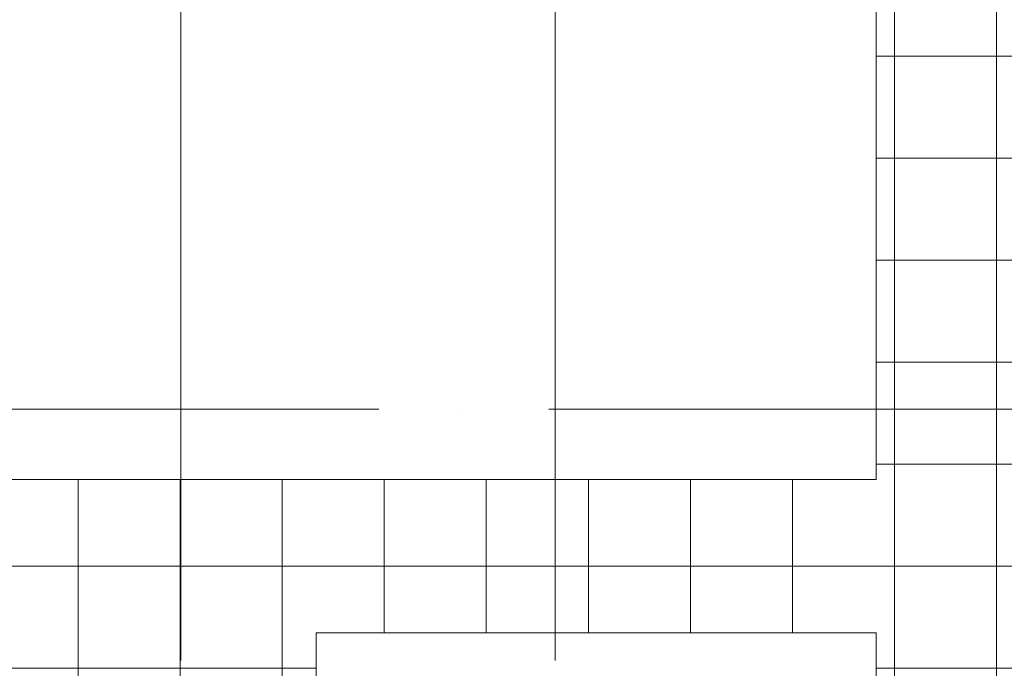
# Model space of a CAD drawing. Header units: millimetres. Extents: x -30540 to 150652, y -11730 to 123410.
# Tile 102 of 113: x 98057 to 103846, y 88200 to 92015. Entities that reach past the tile are written whole.
import ezdxf

# ---------------------------------------------------------------- set-up
doc = ezdxf.new("R2010")
doc.units = ezdxf.units.MM
doc.linetypes.add('ADSK_Линия сетки', pattern=[5000, 4000, -500, 0, -500])
for name, color, linetype, lineweight in [('A-ROOF-____-OTLN', 7, 'Continuous', 18), ('A-ROOF-____-PATT', 7, 'Continuous', 18), ('S-GRID-____-OTLN', 7, 'Continuous', 9)]:
    doc.layers.add(name, color=color, linetype=linetype, lineweight=lineweight)

# ---------------------------------------------------------------- blocks, each defined once
blk = doc.blocks.new('Наметкина 10_РД_АР_К3_отсоединено_rvt-1-Кровля ЭЛ')
at = {"layer": 'A-ROOF-____-PATT', "lineweight": 5, "true_color": 0xd2d2d2}
h = blk.add_hatch(dxfattribs=at)
h.set_pattern_fill('FP_14', color=254, style=0, pattern_type=2)
h.set_pattern_definition([(0, (0, 0), (0, 600), []), (90, (0, 0), (-600, 4e-14), [])])
h.paths.add_polyline_path([(84989.6, 76250), (85101.5, 76250), (85101.5, 85261), (88675.3, 85261), (88675.3, 89725), (95725.3, 89725), (95725.3, 86171.5), (95751.8, 86171.5), (95751.8, 81328.5), (95725.3, 81328.5), (95725.3, 81020), (93155.3, 81020), (93155.3, 77690), (94055.3, 77690), (94055.3, 80120), (96625.3, 80120), (96625.3, 85950), (99800.3, 85950), (99800.3, 88410), (103091.7, 88410), (103091.7, 81075), (102295.3, 81075), (102295.3, 81065), (102045.3, 81065), (102045.3, 81075), (100100.3, 81075), (100100.3, 80175), (108900.3, 80175), (108900.3, 81422), (113980.3, 81422), (113980.3, 78900), (125861.4, 78900), (125861.4, 89310), (109999.3, 89310), (109999.3, 92647.9), (103091.7, 92647.9), (103091.7, 89310), (96676.3, 89310), (96676.3, 90625), (75676.8, 90625), (75676.8, 89725), (87775.3, 89725), (87775.3, 86161), (84201.5, 86161), (84201.5, 81350), (82201.5, 81350), (82201.5, 80390), (75135.3, 80390), (75135.3, 82150), (66605.3, 82150), (66605.3, 85800), (69728.8, 85800), (69728.8, 86800), (65705.3, 86800), (65705.3, 85850), (65735.3, 85850), (65735.3, 85550), (65705.3, 85550), (65705.3, 83050), (65735.3, 83050), (65735.3, 82750), (65705.3, 82750), (65705.3, 81250), (73695.3, 81250), (73695.3, 79490), (82201.5, 79490), (82201.5, 78250), (84331.5, 78250), (84331.5, 76250)])
h.paths.add_polyline_path([(114880.3, 79800), (114880.3, 82322), (108000.3, 82322), (108000.3, 81075), (104005.3, 81075), (104005.3, 91747.9), (109099.3, 91747.9), (109099.3, 85625.1), (114880.3, 85625.1), (114880.3, 88410), (124961.4, 88410), (124961.4, 85826.5), (125006.8, 85826.5), (125006.8, 83673.5), (124961.4, 83673.5), (124961.4, 79800), (117687.1, 79800)])
h.paths.add_polyline_path([(97735.3, 86000), (97705.3, 86000), (97705.3, 86300), (98005.3, 86300), (98005.3, 86000)])
h.paths.add_polyline_path([(113599.9, 86525.1), (109999.3, 86525.1), (109999.3, 88410), (113980.3, 88410), (113980.3, 86525.1)])
h.paths.add_polyline_path([(75625.3, 89725), (75625.3, 90625), (75605.3, 90625), (75605.3, 89725)])
at = {"layer": 'A-ROOF-____-OTLN', "color": 253, "lineweight": 13, "true_color": 0xaaaaaa}
for p, q in [((103091.7, 89310), (103091.7, 92647.9)), ((103091.7, 89310), (96676.3, 89310)), ((99800.3, 88410), (99800.3, 85950)), ((103091.7, 88410), (99800.3, 88410)), ((103091.7, 81075), (103091.7, 88410))]:
    blk.add_line(p, q, dxfattribs=at)

msp = doc.modelspace()

# ---------------------------------------------------------------- linework, layer by layer
at = {"layer": 'S-GRID-____-OTLN', "color": 253, "linetype": 'ADSK_Линия сетки', "true_color": 0xaaaaaa}
for p, q in [((99005.3, 53245.6), (99005.3, 100101.1)), ((101205.3, 53245.6), (101205.3, 100101.1)), ((135169, 89725), (62296.8, 89725))]:
    msp.add_line(p, q, dxfattribs=at)

# ---------------------------------------------------------------- block references
at = {"lineweight": 5}
msp.add_blockref('Наметкина 10_РД_АР_К3_отсоединено_rvt-1-Кровля ЭЛ', (0, 0), dxfattribs=at)

doc.saveas('drawing.dxf')
